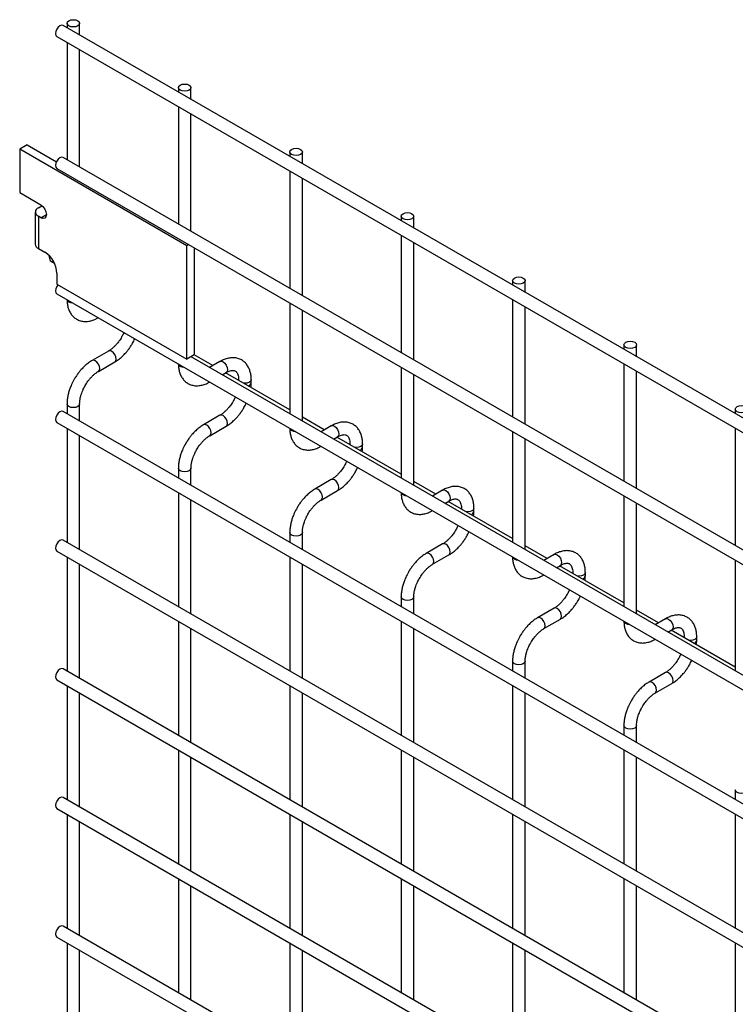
# Model space of a CAD drawing. Header units: inches. Extents: x 0.2 to 10.7, y 0.2 to 8.
# Tile 8 of 24: x 7.388 to 7.956, y 7.257 to 8.038. Entities that reach past the tile are written whole.
import ezdxf

# ---------------------------------------------------------------- set-up
doc = ezdxf.new("R2010")
doc.units = ezdxf.units.IN
doc.header["$MEASUREMENT"] = 0

msp = doc.modelspace()

# ---------------------------------------------------------------- linework, layer by layer
for p, q in [((10.51251, 6.24983), (7.4229, 8.03342)), ((7.42601, 8.03522), (7.42601, 8.03163)), ((7.43601, 8.02586), (7.43601, 8.03522)), ((7.4179, 8.02476), (10.50751, 6.24117)), ((7.42601, 8.02008), (7.42601, 7.92701)), ((7.43601, 7.92124), (7.43601, 8.01431)), ((7.51439, 7.98419), (7.51439, 7.98061)), ((7.52439, 7.97483), (7.52439, 7.98419)), ((7.51439, 7.96906), (7.51439, 7.87599)), ((7.52439, 7.87021), (7.52439, 7.96329)), ((7.39437, 7.93874), (7.38845, 7.93532)), ((7.39437, 7.93874), (7.41759, 7.92533)), ((7.52103, 7.85878), (7.38845, 7.93532)), ((7.38845, 7.93532), (7.38845, 7.90087)), ((7.60278, 7.93317), (7.60278, 7.92958)), ((7.61278, 7.92381), (7.61278, 7.93317)), ((10.51251, 6.14521), (7.4229, 7.9288)), ((7.4179, 7.92014), (10.50751, 6.13655)), ((7.60278, 7.91803), (7.60278, 7.82496)), ((7.61278, 7.81919), (7.61278, 7.91226)), ((7.38845, 7.90087), (7.4052, 7.8912)), ((7.4033, 7.88893), (7.40599, 7.89048)), ((7.40599, 7.89048), (7.40658, 7.89014)), ((7.40084, 7.88551), (7.40084, 7.85999)), ((7.4052, 7.88099), (7.40962, 7.88354)), ((7.4033, 7.88209), (7.4033, 7.85657)), ((7.4052, 7.88099), (7.4033, 7.88209)), ((7.69117, 7.88214), (7.69117, 7.87855)), ((7.70117, 7.87278), (7.70117, 7.88214)), ((7.69117, 7.86701), (7.69117, 7.77393)), ((7.52261, 7.85969), (7.52103, 7.85878)), ((7.70117, 7.76816), (7.70117, 7.86123)), ((7.4033, 7.85657), (7.40838, 7.85364)), ((7.52103, 7.7687), (7.52103, 7.85878)), ((7.52695, 7.85719), (7.52695, 7.77212)), ((7.41284, 7.84657), (7.41181, 7.85093)), ((7.41612, 7.84468), (7.41284, 7.84657)), ((7.41801, 7.83695), (7.41801, 7.82817)), ((7.41801, 7.82817), (7.52103, 7.7687)), ((7.77956, 7.83112), (7.77956, 7.82753)), ((7.78956, 7.82176), (7.78956, 7.83112)), ((7.4179, 7.82063), (10.50751, 6.03703)), ((7.60278, 7.81341), (7.60278, 7.72544)), ((7.77956, 7.81598), (7.77956, 7.72291)), ((7.61278, 7.71967), (7.61278, 7.80764)), ((7.78956, 7.71714), (7.78956, 7.81021)), ((7.45893, 7.77523), (7.44594, 7.76773)), ((7.86795, 7.78009), (7.86795, 7.7765)), ((7.87795, 7.77073), (7.87795, 7.78009)), ((7.45094, 7.75907), (7.46393, 7.76657)), ((7.52695, 7.77212), (7.52103, 7.7687)), ((10.40461, 6.10798), (7.52444, 7.77067)), ((7.54178, 7.76367), (7.52695, 7.77223)), ((7.54732, 7.76687), (7.53917, 7.76216)), ((7.54918, 7.75639), (7.55232, 7.75821)), ((7.60278, 7.72846), (7.55179, 7.7579)), ((7.69117, 7.76239), (7.69117, 7.67442)), ((7.86795, 7.76496), (7.86795, 7.67188)), ((7.87795, 7.66611), (7.87795, 7.75918)), ((7.56217, 7.75252), (7.56217, 7.7519)), ((7.56232, 7.75182), (7.56217, 7.75252)), ((7.57217, 7.74992), (7.57217, 7.75252)), ((7.70117, 7.66865), (7.70117, 7.75662)), ((10.51251, 5.94362), (7.4229, 7.72722)), ((7.42601, 7.7332), (7.42601, 7.72543)), ((7.43601, 7.71966), (7.43601, 7.7332)), ((7.95634, 7.72906), (7.95634, 7.72548)), ((7.4179, 7.71856), (10.50751, 5.93496)), ((7.54732, 7.7242), (7.53433, 7.7167)), ((7.63017, 7.71265), (7.61278, 7.72268)), ((7.42601, 7.71388), (7.42601, 7.62336)), ((7.53933, 7.70804), (7.55232, 7.71554)), ((7.63571, 7.71584), (7.62756, 7.71114)), ((7.77956, 7.71136), (7.77956, 7.62339)), ((7.95634, 7.71393), (7.95634, 7.62086)), ((7.43601, 7.61759), (7.43601, 7.70811)), ((7.63756, 7.70537), (7.64071, 7.70718)), ((7.69117, 7.67743), (7.64017, 7.70687)), ((7.78956, 7.61762), (7.78956, 7.70559)), ((7.65056, 7.70149), (7.65056, 7.70088)), ((7.65071, 7.70079), (7.65056, 7.70149)), ((7.66056, 7.69889), (7.66056, 7.70149)), ((7.51439, 7.68217), (7.51439, 7.6744)), ((7.52439, 7.66863), (7.52439, 7.68217)), ((7.63571, 7.67318), (7.62272, 7.66568)), ((7.71856, 7.66162), (7.70117, 7.67166)), ((7.62772, 7.65702), (7.64071, 7.66452)), ((7.7241, 7.66482), (7.71595, 7.66011)), ((7.51439, 7.66286), (7.51439, 7.57233)), ((7.52439, 7.56656), (7.52439, 7.65708)), ((7.72595, 7.65434), (7.7291, 7.65616)), ((7.77956, 7.62641), (7.72856, 7.65585)), ((7.86795, 7.66034), (7.86795, 7.57237)), ((7.73894, 7.65047), (7.73894, 7.64985)), ((7.73909, 7.64977), (7.73894, 7.65046)), ((7.74894, 7.64787), (7.74894, 7.65047)), ((7.87795, 7.5666), (7.87795, 7.65456)), ((10.51251, 5.84156), (7.4229, 7.62515)), ((7.60278, 7.63115), (7.60278, 7.62338)), ((7.61278, 7.6176), (7.61278, 7.63115)), ((7.7241, 7.62215), (7.7111, 7.61465)), ((7.80695, 7.61059), (7.78956, 7.62063)), ((7.4179, 7.61649), (10.50751, 5.8329)), ((7.42601, 7.61181), (7.42601, 7.52129)), ((7.60278, 7.61183), (7.60278, 7.52131)), ((7.7161, 7.60599), (7.7291, 7.61349)), ((7.81249, 7.61379), (7.80434, 7.60909)), ((7.95634, 7.60931), (7.95634, 7.52134)), ((7.43601, 7.51552), (7.43601, 7.60604)), ((7.61278, 7.51554), (7.61278, 7.60606)), ((7.81434, 7.60331), (7.81749, 7.60513)), ((7.86795, 7.57538), (7.81695, 7.60482)), ((7.82733, 7.59944), (7.82733, 7.59883)), ((7.82748, 7.59874), (7.82733, 7.59944)), ((7.83733, 7.59684), (7.83733, 7.59944)), ((7.69117, 7.58012), (7.69117, 7.57235)), ((7.70117, 7.56658), (7.70117, 7.58012)), ((7.81249, 7.57113), (7.79949, 7.56363)), ((7.80449, 7.55497), (7.81749, 7.56247)), ((7.89534, 7.55957), (7.87795, 7.56961)), ((7.90087, 7.56277), (7.89273, 7.55806)), ((7.51439, 7.56079), (7.51439, 7.47027)), ((7.52439, 7.46449), (7.52439, 7.55502)), ((7.69117, 7.5608), (7.69117, 7.47028)), ((7.70117, 7.46451), (7.70117, 7.55503)), ((7.90273, 7.55229), (7.90587, 7.5541)), ((7.95634, 7.52436), (7.90534, 7.5538)), ((7.91572, 7.54842), (7.91572, 7.5478)), ((7.91587, 7.54771), (7.91572, 7.54841)), ((7.92572, 7.54582), (7.92572, 7.54842)), ((10.51251, 5.73949), (7.4229, 7.52309)), ((7.77956, 7.5291), (7.77956, 7.52133)), ((7.78956, 7.51555), (7.78956, 7.5291)), ((7.90087, 7.5201), (7.88788, 7.5126)), ((7.4179, 7.51443), (10.50751, 5.73083)), ((7.42601, 7.50975), (7.42601, 7.41923)), ((7.60278, 7.50976), (7.60278, 7.41924)), ((7.77956, 7.50978), (7.77956, 7.41926)), ((7.89288, 7.50394), (7.90587, 7.51144)), ((7.43601, 7.41345), (7.43601, 7.50397)), ((7.61278, 7.41347), (7.61278, 7.50399)), ((7.78956, 7.41349), (7.78956, 7.50401)), ((7.86795, 7.47807), (7.86795, 7.4703)), ((7.87795, 7.46453), (7.87795, 7.47807)), ((7.51439, 7.45872), (7.51439, 7.3682)), ((7.52439, 7.36243), (7.52439, 7.45295)), ((7.69117, 7.45874), (7.69117, 7.36822)), ((7.70117, 7.36244), (7.70117, 7.45296)), ((7.86795, 7.45875), (7.86795, 7.36823)), ((7.87795, 7.36246), (7.87795, 7.45298)), ((7.95634, 7.42705), (7.95634, 7.41927)), ((10.51251, 5.63742), (7.4229, 7.42102)), ((7.4179, 7.41236), (10.50751, 5.62876)), ((7.42601, 7.40768), (7.42601, 7.31716)), ((7.60278, 7.40769), (7.60278, 7.31717)), ((7.77956, 7.40771), (7.77956, 7.31719)), ((7.95634, 7.40773), (7.95634, 7.31721)), ((7.43601, 7.31138), (7.43601, 7.40191)), ((7.61278, 7.3114), (7.61278, 7.40192)), ((7.78956, 7.31142), (7.78956, 7.40194)), ((7.51439, 7.35665), (7.51439, 7.26613)), ((7.69117, 7.35667), (7.69117, 7.26615)), ((7.86795, 7.35669), (7.86795, 7.26617)), ((7.52439, 7.26036), (7.52439, 7.35088)), ((7.70117, 7.26038), (7.70117, 7.3509)), ((7.87795, 7.26039), (7.87795, 7.35091)), ((10.51251, 5.53535), (7.4229, 7.31895)), ((7.4179, 7.31029), (10.50751, 5.52669)), ((7.42601, 7.30561), (7.42601, 7.21254)), ((7.60278, 7.30563), (7.60278, 7.21511)), ((7.77956, 7.30564), (7.77956, 7.21512)), ((7.95634, 7.30566), (7.95634, 7.21514)), ((7.43601, 7.20677), (7.43601, 7.29984)), ((7.61278, 7.20933), (7.61278, 7.29985)), ((7.78956, 7.20935), (7.78956, 7.29987))]:
    msp.add_line(p, q)
at = {"flags": 128}
for points in [[(7.4229, 8.03342), (7.42175, 8.03365), (7.4204, 8.03318), (7.41905, 8.03208), (7.4179, 8.03054), (7.41713, 8.02877), (7.41686, 8.02705), (7.41713, 8.02565), (7.4179, 8.02476), (7.4179, 8.02476)], [(7.43454, 8.03726), (7.43562, 8.03632), (7.43601, 8.03522), (7.43562, 8.03411), (7.43454, 8.03318), (7.43292, 8.03255), (7.43101, 8.03233), (7.42909, 8.03255), (7.42747, 8.03318), (7.42639, 8.03411), (7.42601, 8.03522), (7.42639, 8.03632), (7.42747, 8.03726), (7.42909, 8.03788), (7.43101, 8.0381), (7.43292, 8.03788), (7.43454, 8.03726)], [(7.52293, 7.98623), (7.52401, 7.9853), (7.52439, 7.98419), (7.52401, 7.98309), (7.52293, 7.98215), (7.52131, 7.98153), (7.51939, 7.98131), (7.51748, 7.98153), (7.51586, 7.98215), (7.51477, 7.98309), (7.51439, 7.98419), (7.51477, 7.9853), (7.51586, 7.98623), (7.51748, 7.98686), (7.51939, 7.98708), (7.52131, 7.98686), (7.52293, 7.98623)], [(7.61132, 7.93521), (7.6124, 7.93427), (7.61278, 7.93317), (7.6124, 7.93206), (7.61132, 7.93113), (7.6097, 7.9305), (7.60778, 7.93028), (7.60587, 7.9305), (7.60425, 7.93113), (7.60316, 7.93206), (7.60278, 7.93317), (7.60316, 7.93427), (7.60425, 7.93521), (7.60587, 7.93583), (7.60778, 7.93605), (7.6097, 7.93583), (7.61132, 7.93521)], [(7.4229, 7.9288), (7.42175, 7.92903), (7.4204, 7.92856), (7.41905, 7.92747), (7.4179, 7.92592), (7.41713, 7.92415), (7.41686, 7.92243), (7.41713, 7.92103), (7.4179, 7.92014), (7.4179, 7.92014)], [(7.4052, 7.8912), (7.40689, 7.88983), (7.40832, 7.8879), (7.40928, 7.88569), (7.40962, 7.88355), (7.40928, 7.88179), (7.40832, 7.88068), (7.40689, 7.88041), (7.4052, 7.88099)], [(7.69971, 7.88418), (7.70079, 7.88325), (7.70117, 7.88214), (7.70079, 7.88104), (7.69971, 7.8801), (7.69808, 7.87947), (7.69617, 7.87925), (7.69426, 7.87947), (7.69263, 7.8801), (7.69155, 7.88104), (7.69117, 7.88214), (7.69155, 7.88325), (7.69263, 7.88418), (7.69426, 7.88481), (7.69617, 7.88503), (7.69808, 7.88481), (7.69971, 7.88418)], [(7.41882, 7.82771), (7.4179, 7.8264), (7.41713, 7.82464), (7.41686, 7.82292), (7.41713, 7.82151), (7.4179, 7.82063), (7.4179, 7.82063)], [(7.78809, 7.83316), (7.78918, 7.83222), (7.78956, 7.83112), (7.78918, 7.83001), (7.78809, 7.82907), (7.78647, 7.82845), (7.78456, 7.82823), (7.78265, 7.82845), (7.78102, 7.82907), (7.77994, 7.83001), (7.77956, 7.83112), (7.77994, 7.83222), (7.78102, 7.83316), (7.78265, 7.83378), (7.78456, 7.834), (7.78647, 7.83378), (7.78809, 7.83316)], [(7.42747, 7.81409), (7.42639, 7.81503), (7.42602, 7.81594)], [(7.43068, 7.81325), (7.42909, 7.81346), (7.42747, 7.81409)], [(7.87648, 7.78213), (7.87757, 7.78119), (7.87795, 7.78009), (7.87757, 7.77899), (7.87648, 7.77805), (7.87486, 7.77742), (7.87295, 7.7772), (7.87103, 7.77742), (7.86941, 7.77805), (7.86833, 7.77899), (7.86795, 7.78009), (7.86833, 7.78119), (7.86941, 7.78213), (7.87103, 7.78276), (7.87295, 7.78298), (7.87486, 7.78276), (7.87648, 7.78213)], [(7.46395, 7.76658), (7.4647, 7.76745), (7.46497, 7.76886), (7.4647, 7.77057), (7.46393, 7.77234), (7.46279, 7.77389), (7.46143, 7.77498), (7.46008, 7.77545), (7.45894, 7.77523)], [(7.44844, 7.76748), (7.44709, 7.76795), (7.44594, 7.76773), (7.44592, 7.76772)], [(7.45093, 7.75906), (7.45094, 7.75907), (7.45171, 7.75995), (7.45198, 7.76136), (7.45171, 7.76307), (7.45094, 7.76484), (7.44979, 7.76639), (7.44844, 7.76748)], [(7.54732, 7.76687), (7.54847, 7.76709), (7.54982, 7.76662)], [(7.54982, 7.76662), (7.55117, 7.76553), (7.55232, 7.76398), (7.55309, 7.76221), (7.55336, 7.7605), (7.55309, 7.75909), (7.55232, 7.75821), (7.55232, 7.75821)], [(7.51586, 7.76306), (7.51477, 7.764), (7.5144, 7.76492)], [(7.51907, 7.76222), (7.51748, 7.76244), (7.51586, 7.76306)], [(7.57217, 7.75251), (7.57179, 7.75142), (7.5707, 7.75048), (7.56908, 7.74985), (7.56717, 7.74963), (7.56595, 7.74972)], [(7.4229, 7.72722), (7.42175, 7.72744), (7.4204, 7.72697), (7.41905, 7.72588), (7.4179, 7.72433), (7.41713, 7.72257), (7.41686, 7.72085), (7.41713, 7.71944), (7.4179, 7.71856), (7.4179, 7.71856)], [(7.43601, 7.73321), (7.43601, 7.7332), (7.43562, 7.7321), (7.43454, 7.73116), (7.43292, 7.73053), (7.43101, 7.73031), (7.42909, 7.73053), (7.42747, 7.73116), (7.42639, 7.7321), (7.42601, 7.7332), (7.42601, 7.73322)], [(7.96487, 7.73111), (7.96595, 7.73017), (7.96634, 7.72906), (7.96595, 7.72796), (7.96487, 7.72702), (7.96325, 7.7264), (7.96134, 7.72618), (7.95942, 7.7264), (7.9578, 7.72702), (7.95672, 7.72796), (7.95634, 7.72906), (7.95672, 7.73017), (7.9578, 7.73111), (7.95942, 7.73173), (7.96134, 7.73195), (7.96325, 7.73173), (7.96487, 7.73111)], [(7.55234, 7.71555), (7.55309, 7.71642), (7.55336, 7.71783), (7.55309, 7.71955), (7.55232, 7.72132), (7.55117, 7.72286), (7.54982, 7.72396), (7.54847, 7.72443), (7.54733, 7.72421)], [(7.53683, 7.71645), (7.53547, 7.71692), (7.53433, 7.7167), (7.53431, 7.71669)], [(7.53932, 7.70804), (7.53933, 7.70804), (7.54009, 7.70892), (7.54036, 7.71033), (7.54009, 7.71205), (7.53933, 7.71382), (7.53818, 7.71536), (7.53683, 7.71645)], [(7.60425, 7.71204), (7.60316, 7.71297), (7.60279, 7.71389)], [(7.60746, 7.7112), (7.60587, 7.71141), (7.60425, 7.71204)], [(7.63571, 7.71584), (7.63686, 7.71606), (7.63821, 7.71559)], [(7.63821, 7.71559), (7.63956, 7.7145), (7.64071, 7.71295), (7.64148, 7.71119), (7.64174, 7.70947), (7.64148, 7.70806), (7.64071, 7.70718), (7.64071, 7.70718)], [(7.66056, 7.70148), (7.66018, 7.70039), (7.65909, 7.69945), (7.65747, 7.69883), (7.65556, 7.69861), (7.65434, 7.69869)], [(7.52439, 7.68218), (7.52439, 7.68217), (7.52401, 7.68107), (7.52293, 7.68013), (7.52131, 7.67951), (7.51939, 7.67929), (7.51748, 7.67951), (7.51586, 7.68013), (7.51477, 7.68107), (7.51439, 7.68217), (7.51439, 7.68219)], [(7.64072, 7.66453), (7.64148, 7.6654), (7.64174, 7.66681), (7.64148, 7.66852), (7.64071, 7.67029), (7.63956, 7.67184), (7.63821, 7.67293), (7.63686, 7.6734), (7.63572, 7.67318)], [(7.62522, 7.66543), (7.62386, 7.6659), (7.62272, 7.66568), (7.6227, 7.66567)], [(7.62771, 7.65701), (7.62772, 7.65702), (7.62848, 7.6579), (7.62875, 7.65931), (7.62848, 7.66102), (7.62772, 7.66279), (7.62657, 7.66434), (7.62522, 7.66543)], [(7.7241, 7.66482), (7.72524, 7.66504), (7.7266, 7.66457)], [(7.7266, 7.66457), (7.72795, 7.66348), (7.7291, 7.66193), (7.72986, 7.66016), (7.73013, 7.65844), (7.72986, 7.65704), (7.7291, 7.65616), (7.7291, 7.65616)], [(7.69263, 7.66101), (7.69155, 7.66195), (7.69118, 7.66287)], [(7.69585, 7.66017), (7.69426, 7.66039), (7.69263, 7.66101)], [(7.74894, 7.65046), (7.74856, 7.64936), (7.74748, 7.64843), (7.74586, 7.6478), (7.74394, 7.64758), (7.74273, 7.64767)], [(7.4229, 7.62515), (7.42175, 7.62538), (7.4204, 7.62491), (7.41905, 7.62381), (7.4179, 7.62227), (7.41713, 7.6205), (7.41686, 7.61878), (7.41713, 7.61738), (7.4179, 7.61649), (7.4179, 7.61649)], [(7.61278, 7.63116), (7.61278, 7.63115), (7.6124, 7.63004), (7.61132, 7.62911), (7.6097, 7.62848), (7.60778, 7.62826), (7.60587, 7.62848), (7.60425, 7.62911), (7.60316, 7.63004), (7.60278, 7.63115), (7.60278, 7.63116)], [(7.72911, 7.6135), (7.72986, 7.61437), (7.73013, 7.61578), (7.72986, 7.6175), (7.7291, 7.61927), (7.72795, 7.62081), (7.7266, 7.6219), (7.72524, 7.62237), (7.72411, 7.62216)], [(7.7136, 7.6144), (7.71225, 7.61487), (7.7111, 7.61465), (7.71109, 7.61464)], [(7.7161, 7.60599), (7.7161, 7.60599), (7.71687, 7.60687), (7.71714, 7.60828), (7.71687, 7.61), (7.7161, 7.61176), (7.71496, 7.61331), (7.7136, 7.6144)], [(7.78102, 7.60999), (7.77994, 7.61092), (7.77957, 7.61184)], [(7.78423, 7.60915), (7.78265, 7.60936), (7.78102, 7.60999)], [(7.81249, 7.61379), (7.81363, 7.61401), (7.81499, 7.61354)], [(7.81499, 7.61354), (7.81634, 7.61245), (7.81749, 7.6109), (7.81825, 7.60914), (7.81852, 7.60742), (7.81825, 7.60601), (7.81749, 7.60513), (7.81749, 7.60513)], [(7.83733, 7.59943), (7.83695, 7.59834), (7.83587, 7.5974), (7.83425, 7.59678), (7.83233, 7.59656), (7.83111, 7.59664)], [(7.70117, 7.58013), (7.70117, 7.58012), (7.70079, 7.57902), (7.69971, 7.57808), (7.69808, 7.57746), (7.69617, 7.57724), (7.69426, 7.57746), (7.69263, 7.57808), (7.69155, 7.57902), (7.69117, 7.58012), (7.69117, 7.58014)], [(7.8175, 7.56247), (7.81825, 7.56335), (7.81852, 7.56475), (7.81825, 7.56647), (7.81749, 7.56824), (7.81634, 7.56979), (7.81499, 7.57088), (7.81363, 7.57135), (7.81249, 7.57113)], [(7.80199, 7.56338), (7.80064, 7.56385), (7.79949, 7.56363), (7.79948, 7.56362)], [(7.80448, 7.55496), (7.80449, 7.55497), (7.80526, 7.55585), (7.80553, 7.55725), (7.80526, 7.55897), (7.80449, 7.56074), (7.80335, 7.56229), (7.80199, 7.56338)], [(7.90087, 7.56277), (7.90202, 7.56299), (7.90337, 7.56252)], [(7.90337, 7.56252), (7.90473, 7.56143), (7.90587, 7.55988), (7.90664, 7.55811), (7.90691, 7.55639), (7.90664, 7.55499), (7.90587, 7.5541), (7.90587, 7.5541)], [(7.86941, 7.55896), (7.86833, 7.5599), (7.86796, 7.56082)], [(7.87262, 7.55812), (7.87103, 7.55834), (7.86941, 7.55896)], [(7.92572, 7.54841), (7.92534, 7.54731), (7.92426, 7.54638), (7.92263, 7.54575), (7.92072, 7.54553), (7.9195, 7.54562)], [(7.4229, 7.52309), (7.42175, 7.52331), (7.4204, 7.52284), (7.41905, 7.52175), (7.4179, 7.5202), (7.41713, 7.51843), (7.41686, 7.51671), (7.41713, 7.51531), (7.4179, 7.51443), (7.4179, 7.51443)], [(7.78956, 7.52911), (7.78956, 7.5291), (7.78918, 7.52799), (7.78809, 7.52706), (7.78647, 7.52643), (7.78456, 7.52621), (7.78265, 7.52643), (7.78102, 7.52706), (7.77994, 7.52799), (7.77956, 7.5291), (7.77956, 7.52911)], [(7.90589, 7.51145), (7.90664, 7.51232), (7.90691, 7.51373), (7.90664, 7.51545), (7.90587, 7.51721), (7.90473, 7.51876), (7.90337, 7.51985), (7.90202, 7.52032), (7.90088, 7.52011)], [(7.89038, 7.51235), (7.88903, 7.51282), (7.88788, 7.5126), (7.88787, 7.51259)], [(7.89287, 7.50393), (7.89288, 7.50394), (7.89365, 7.50482), (7.89392, 7.50623), (7.89365, 7.50795), (7.89288, 7.50971), (7.89173, 7.51126), (7.89038, 7.51235)], [(7.87795, 7.47808), (7.87795, 7.47807), (7.87757, 7.47697), (7.87648, 7.47603), (7.87486, 7.47541), (7.87295, 7.47519), (7.87103, 7.47541), (7.86941, 7.47603), (7.86833, 7.47697), (7.86795, 7.47807), (7.86795, 7.47809)], [(7.96634, 7.42706), (7.96634, 7.42705), (7.96595, 7.42594), (7.96487, 7.42501), (7.96325, 7.42438), (7.96134, 7.42416), (7.95942, 7.42438), (7.9578, 7.42501), (7.95672, 7.42594), (7.95634, 7.42705), (7.95634, 7.42706)], [(7.4229, 7.42102), (7.42175, 7.42124), (7.4204, 7.42077), (7.41905, 7.41968), (7.4179, 7.41813), (7.41713, 7.41637), (7.41686, 7.41465), (7.41713, 7.41324), (7.4179, 7.41236), (7.4179, 7.41236)], [(7.4229, 7.31895), (7.42175, 7.31917), (7.4204, 7.3187), (7.41905, 7.31761), (7.4179, 7.31606), (7.41713, 7.3143), (7.41686, 7.31258), (7.41713, 7.31117), (7.4179, 7.31029), (7.4179, 7.31029)]]:
    msp.add_lwpolyline(points, dxfattribs=at)
for centre, radius, start, end in [((7.40459, 7.88551), 0.00366, 110.78342, 249.21658), ((7.40503, 7.86041), 0.00421, 185.6948, 245.62534), ((7.39709, 7.836), 0.02094, 2.60548, 57.39452), ((7.5691, 7.75052), 0.00313, 283.61486, 348.73138), ((7.65749, 7.69949), 0.00313, 283.61486, 348.73138), ((7.74588, 7.64846), 0.00313, 283.61486, 348.73138), ((7.83427, 7.59744), 0.00313, 283.61486, 348.73138), ((7.92265, 7.54641), 0.00313, 283.61486, 348.73138)]:
    msp.add_arc(centre, radius, start, end)
for points, knots in [([(7.42605, 7.81615), (7.42605, 7.81542), (7.42605, 7.81358), (7.42649, 7.81081), (7.42737, 7.80786), (7.42873, 7.80515), (7.43057, 7.80276), (7.43292, 7.80079), (7.43581, 7.79935), (7.43903, 7.79864), (7.4424, 7.79867), (7.44571, 7.79937), (7.44859, 7.80041), (7.4503, 7.80142), (7.45093, 7.80179)], [0, 0, 0, 0, 0.054697, 0.137511, 0.221311, 0.305727, 0.390838, 0.477724, 0.568752, 0.667443, 0.758472, 0.851633, 0.945048, 1, 1, 1, 1]), ([(7.47115, 7.78989), (7.47104, 7.78964), (7.47054, 7.78844), (7.46989, 7.78727), (7.46937, 7.78635)], [0, 0, 0, 0, 0.2080389, 1, 1, 1, 1]), ([(7.46937, 7.78635), (7.46868, 7.78523), (7.46771, 7.78365), (7.46608, 7.78153), (7.46464, 7.77986), (7.46287, 7.7781), (7.46103, 7.77659), (7.45969, 7.77563), (7.45901, 7.77529), (7.45894, 7.77525)], [0, 0, 0, 0, 0.233946, 0.329093, 0.484887, 0.643376, 0.809607, 0.978684, 1, 1, 1, 1]), ([(7.46392, 7.76663), (7.46439, 7.76688), (7.46587, 7.76769), (7.4682, 7.76949), (7.47082, 7.77184), (7.47297, 7.77417), (7.47486, 7.7765), (7.4765, 7.77883), (7.47826, 7.78163), (7.47926, 7.78369), (7.47983, 7.78487)], [0, 0, 0, 0, 0.071982, 0.230009, 0.376763, 0.510502, 0.614264, 0.732866, 0.84542, 1, 1, 1, 1]), ([(7.44595, 7.76767), (7.44552, 7.76744), (7.44407, 7.76666), (7.44176, 7.76489), (7.43912, 7.76253), (7.43694, 7.76018), (7.43505, 7.75785), (7.43336, 7.7555), (7.43231, 7.75376), (7.43178, 7.75288)], [0, 0, 0, 0, 0.077866, 0.264825, 0.439015, 0.599, 0.720998, 0.859308, 1, 1, 1, 1]), ([(7.57213, 7.7525), (7.57213, 7.75325), (7.57212, 7.75509), (7.57167, 7.75787), (7.57078, 7.76081), (7.56942, 7.76351), (7.56757, 7.76588), (7.56521, 7.76784), (7.56231, 7.76927), (7.55909, 7.76995), (7.55573, 7.76991), (7.55241, 7.76919), (7.54959, 7.76814), (7.54792, 7.76716), (7.54733, 7.7668)], [0, 0, 0, 0, 0.055891, 0.138867, 0.222826, 0.307399, 0.392678, 0.479776, 0.571102, 0.670205, 0.761479, 0.854858, 0.948417, 1, 1, 1, 1]), ([(7.44044, 7.74788), (7.44113, 7.74901), (7.44211, 7.75059), (7.44374, 7.75272), (7.44518, 7.75439), (7.44696, 7.75616), (7.44881, 7.75768), (7.45017, 7.75865), (7.45085, 7.759), (7.45093, 7.75905)], [0, 0, 0, 0, 0.233338, 0.328238, 0.483641, 0.641755, 0.807615, 0.976339, 1, 1, 1, 1]), ([(7.51443, 7.76512), (7.51443, 7.76439), (7.51443, 7.76256), (7.51488, 7.75978), (7.51576, 7.75683), (7.51712, 7.75412), (7.51896, 7.75174), (7.52131, 7.74977), (7.5242, 7.74833), (7.52742, 7.74762), (7.53078, 7.74764), (7.5341, 7.74834), (7.53697, 7.74939), (7.53869, 7.75039), (7.53932, 7.75077)], [0, 0, 0, 0, 0.054697, 0.137511, 0.221311, 0.305727, 0.390838, 0.477724, 0.568752, 0.667443, 0.758472, 0.851633, 0.945048, 1, 1, 1, 1]), ([(7.55232, 7.75819), (7.55285, 7.75848), (7.554, 7.75911), (7.5556, 7.75966), (7.55708, 7.75993), (7.55832, 7.75989), (7.55936, 7.7596), (7.56017, 7.75908), (7.56096, 7.75811), (7.56161, 7.75674), (7.56202, 7.75489), (7.56222, 7.75344), (7.56216, 7.75256), (7.56216, 7.75252)], [0, 0, 0, 0, 0.076686, 0.165037, 0.254932, 0.348995, 0.454249, 0.590794, 0.696654, 0.797635, 0.896956, 0.995312, 1, 1, 1, 1]), ([(7.43178, 7.75288), (7.43101, 7.75146), (7.42993, 7.74947), (7.42865, 7.74642), (7.42771, 7.7438), (7.42685, 7.74069), (7.42627, 7.73749), (7.42599, 7.73496), (7.42603, 7.73357), (7.42605, 7.73322)], [0, 0, 0, 0, 0.221268, 0.311483, 0.460164, 0.612945, 0.775445, 0.943585, 1, 1, 1, 1]), ([(7.57192, 7.74627), (7.57203, 7.74716), (7.57218, 7.7484), (7.57214, 7.74957), (7.57213, 7.7499)], [0, 0, 0, 0, 0.714053, 1, 1, 1, 1]), ([(7.43602, 7.73321), (7.43604, 7.73395), (7.43608, 7.73548), (7.43652, 7.73808), (7.43719, 7.74058), (7.43801, 7.7429), (7.43902, 7.74528), (7.43992, 7.74692), (7.44044, 7.74788)], [0, 0, 0, 0, 0.171377, 0.354378, 0.535542, 0.668658, 0.807018, 1, 1, 1, 1]), ([(7.55776, 7.73532), (7.55707, 7.7342), (7.55609, 7.73262), (7.55447, 7.7305), (7.55303, 7.72883), (7.55126, 7.72708), (7.54942, 7.72557), (7.54807, 7.7246), (7.5474, 7.72426), (7.54733, 7.72422)], [0, 0, 0, 0, 0.233946, 0.329093, 0.484887, 0.643376, 0.809607, 0.978684, 1, 1, 1, 1]), ([(7.55954, 7.73886), (7.55943, 7.73861), (7.55893, 7.73741), (7.55827, 7.73624), (7.55776, 7.73532)], [0, 0, 0, 0, 0.208039, 1, 1, 1, 1]), ([(7.55231, 7.7156), (7.55278, 7.71586), (7.55426, 7.71666), (7.55659, 7.71846), (7.5592, 7.72081), (7.56136, 7.72315), (7.56324, 7.72548), (7.56489, 7.7278), (7.56665, 7.73061), (7.56765, 7.73266), (7.56822, 7.73385)], [0, 0, 0, 0, 0.071982, 0.230009, 0.376763, 0.510502, 0.614264, 0.732866, 0.84542, 1, 1, 1, 1]), ([(7.66052, 7.70148), (7.66051, 7.70222), (7.66051, 7.70406), (7.66006, 7.70684), (7.65917, 7.70979), (7.65781, 7.71248), (7.65596, 7.71486), (7.6536, 7.71682), (7.6507, 7.71824), (7.64748, 7.71893), (7.64411, 7.71888), (7.6408, 7.71816), (7.63798, 7.71712), (7.63631, 7.71613), (7.63572, 7.71578)], [0, 0, 0, 0, 0.055891, 0.138867, 0.222826, 0.307399, 0.392678, 0.479776, 0.571102, 0.670205, 0.761479, 0.854858, 0.948417, 1, 1, 1, 1]), ([(7.53434, 7.71664), (7.53391, 7.71641), (7.53246, 7.71563), (7.53015, 7.71386), (7.52751, 7.7115), (7.52533, 7.70916), (7.52344, 7.70683), (7.52174, 7.70447), (7.5207, 7.70273), (7.52017, 7.70186)], [0, 0, 0, 0, 0.077866, 0.264825, 0.439015, 0.599, 0.720998, 0.859308, 1, 1, 1, 1]), ([(7.60282, 7.7141), (7.60282, 7.71337), (7.60282, 7.71153), (7.60327, 7.70876), (7.60415, 7.7058), (7.6055, 7.7031), (7.60735, 7.70071), (7.6097, 7.69874), (7.61259, 7.6973), (7.61581, 7.69659), (7.61917, 7.69662), (7.62249, 7.69731), (7.62536, 7.69836), (7.62707, 7.69937), (7.62771, 7.69974)], [0, 0, 0, 0, 0.054697, 0.137511, 0.221311, 0.305727, 0.390838, 0.477724, 0.568752, 0.667443, 0.758472, 0.851633, 0.945048, 1, 1, 1, 1]), ([(7.52883, 7.69686), (7.52952, 7.69798), (7.5305, 7.69956), (7.53213, 7.70169), (7.53357, 7.70337), (7.53535, 7.70513), (7.53719, 7.70665), (7.53855, 7.70763), (7.53924, 7.70798), (7.53932, 7.70802)], [0, 0, 0, 0, 0.233338, 0.328238, 0.483641, 0.641755, 0.807615, 0.976339, 1, 1, 1, 1]), ([(7.64071, 7.70716), (7.64124, 7.70746), (7.64239, 7.70809), (7.64399, 7.70863), (7.64547, 7.7089), (7.64671, 7.70887), (7.64775, 7.70858), (7.64855, 7.70805), (7.64934, 7.70708), (7.64999, 7.70572), (7.65041, 7.70387), (7.6506, 7.70241), (7.65055, 7.70153), (7.65055, 7.70149)], [0, 0, 0, 0, 0.076686, 0.165037, 0.254932, 0.348995, 0.454249, 0.590794, 0.696654, 0.797635, 0.896956, 0.995312, 1, 1, 1, 1]), ([(7.52017, 7.70186), (7.5194, 7.70044), (7.51832, 7.69844), (7.51704, 7.69539), (7.5161, 7.69278), (7.51524, 7.68967), (7.51466, 7.68647), (7.51438, 7.68394), (7.51442, 7.68254), (7.51443, 7.68219)], [0, 0, 0, 0, 0.221268, 0.311483, 0.460164, 0.612945, 0.775445, 0.943585, 1, 1, 1, 1]), ([(7.52441, 7.68218), (7.52443, 7.68292), (7.52447, 7.68445), (7.52491, 7.68705), (7.52558, 7.68956), (7.5264, 7.69187), (7.52741, 7.69425), (7.52831, 7.6959), (7.52883, 7.69686)], [0, 0, 0, 0, 0.171377, 0.354378, 0.535542, 0.668658, 0.807018, 1, 1, 1, 1]), ([(7.66031, 7.69525), (7.66042, 7.69613), (7.66057, 7.69737), (7.66053, 7.69854), (7.66052, 7.69887)], [0, 0, 0, 0, 0.714053, 1, 1, 1, 1]), ([(7.64793, 7.68784), (7.64782, 7.68759), (7.64731, 7.68638), (7.64666, 7.68522), (7.64615, 7.6843)], [0, 0, 0, 0, 0.2080389, 1, 1, 1, 1]), ([(7.64615, 7.6843), (7.64545, 7.68317), (7.64448, 7.6816), (7.64286, 7.67948), (7.64142, 7.67781), (7.63965, 7.67605), (7.63781, 7.67454), (7.63646, 7.67358), (7.63579, 7.67323), (7.63572, 7.6732)], [0, 0, 0, 0, 0.233946, 0.329093, 0.484887, 0.643376, 0.809607, 0.978684, 1, 1, 1, 1]), ([(7.6407, 7.66458), (7.64116, 7.66483), (7.64265, 7.66564), (7.64498, 7.66744), (7.64759, 7.66979), (7.64975, 7.67212), (7.65163, 7.67445), (7.65328, 7.67678), (7.65504, 7.67958), (7.65603, 7.68164), (7.65661, 7.68282)], [0, 0, 0, 0, 0.071982, 0.230009, 0.376763, 0.510502, 0.614264, 0.732866, 0.84542, 1, 1, 1, 1]), ([(7.62272, 7.66562), (7.6223, 7.66539), (7.62085, 7.6646), (7.61854, 7.66283), (7.6159, 7.66048), (7.61371, 7.65813), (7.61183, 7.6558), (7.61013, 7.65345), (7.60908, 7.65171), (7.60856, 7.65083)], [0, 0, 0, 0, 0.077866, 0.264825, 0.439015, 0.599, 0.720998, 0.859308, 1, 1, 1, 1]), ([(7.7489, 7.65045), (7.7489, 7.65119), (7.7489, 7.65304), (7.74845, 7.65582), (7.74756, 7.65876), (7.7462, 7.66146), (7.74435, 7.66383), (7.74199, 7.66579), (7.73909, 7.66722), (7.73586, 7.6679), (7.7325, 7.66785), (7.72919, 7.66714), (7.72636, 7.66609), (7.7247, 7.6651), (7.72411, 7.66475)], [0, 0, 0, 0, 0.055891, 0.138867, 0.222826, 0.307399, 0.392678, 0.479776, 0.571102, 0.670205, 0.761479, 0.854858, 0.948417, 1, 1, 1, 1]), ([(7.61722, 7.64583), (7.61791, 7.64696), (7.61889, 7.64854), (7.62052, 7.65066), (7.62196, 7.65234), (7.62373, 7.65411), (7.62558, 7.65563), (7.62694, 7.6566), (7.62763, 7.65695), (7.62771, 7.657)], [0, 0, 0, 0, 0.233338, 0.328238, 0.483641, 0.641755, 0.807615, 0.976339, 1, 1, 1, 1]), ([(7.69121, 7.66307), (7.69121, 7.66234), (7.69121, 7.66051), (7.69166, 7.65773), (7.69254, 7.65478), (7.69389, 7.65207), (7.69573, 7.64969), (7.69809, 7.64771), (7.70098, 7.64627), (7.7042, 7.64557), (7.70756, 7.64559), (7.71088, 7.64629), (7.71375, 7.64734), (7.71546, 7.64834), (7.7161, 7.64872)], [0, 0, 0, 0, 0.054697, 0.137511, 0.221311, 0.305727, 0.390838, 0.477724, 0.568752, 0.667443, 0.758472, 0.851633, 0.945048, 1, 1, 1, 1]), ([(7.72909, 7.65614), (7.72963, 7.65643), (7.73078, 7.65706), (7.73238, 7.65761), (7.73386, 7.65788), (7.7351, 7.65784), (7.73614, 7.65755), (7.73694, 7.65702), (7.73773, 7.65605), (7.73838, 7.65469), (7.7388, 7.65284), (7.73899, 7.65139), (7.73894, 7.6505), (7.73894, 7.65046)], [0, 0, 0, 0, 0.076686, 0.165037, 0.254932, 0.348995, 0.454249, 0.590794, 0.696654, 0.797635, 0.896956, 0.995312, 1, 1, 1, 1]), ([(7.60856, 7.65083), (7.60779, 7.64941), (7.60671, 7.64742), (7.60543, 7.64437), (7.60449, 7.64175), (7.60363, 7.63864), (7.60305, 7.63544), (7.60277, 7.63291), (7.60281, 7.63152), (7.60282, 7.63117)], [0, 0, 0, 0, 0.221268, 0.311483, 0.460164, 0.612945, 0.775445, 0.943585, 1, 1, 1, 1]), ([(7.61279, 7.63116), (7.61281, 7.6319), (7.61285, 7.63343), (7.6133, 7.63603), (7.61397, 7.63853), (7.61479, 7.64085), (7.6158, 7.64323), (7.61669, 7.64487), (7.61722, 7.64583)], [0, 0, 0, 0, 0.171377, 0.354378, 0.535542, 0.668658, 0.807018, 1, 1, 1, 1]), ([(7.74869, 7.64422), (7.74881, 7.64511), (7.74896, 7.64634), (7.74892, 7.64751), (7.7489, 7.64785)], [0, 0, 0, 0, 0.714053, 1, 1, 1, 1]), ([(7.73453, 7.63327), (7.73384, 7.63215), (7.73287, 7.63057), (7.73124, 7.62845), (7.7298, 7.62678), (7.72804, 7.62503), (7.7262, 7.62351), (7.72485, 7.62255), (7.72418, 7.62221), (7.7241, 7.62217)], [0, 0, 0, 0, 0.233946, 0.329093, 0.484887, 0.643376, 0.809607, 0.978684, 1, 1, 1, 1]), ([(7.73631, 7.63681), (7.73621, 7.63656), (7.7357, 7.63536), (7.73505, 7.63419), (7.73453, 7.63327)], [0, 0, 0, 0, 0.208039, 1, 1, 1, 1]), ([(7.72909, 7.61355), (7.72955, 7.61381), (7.73104, 7.61461), (7.73337, 7.61641), (7.73598, 7.61876), (7.73814, 7.6211), (7.74002, 7.62343), (7.74167, 7.62575), (7.74343, 7.62856), (7.74442, 7.63061), (7.745, 7.6318)], [0, 0, 0, 0, 0.071982, 0.230009, 0.376763, 0.510502, 0.614264, 0.732866, 0.84542, 1, 1, 1, 1]), ([(7.83729, 7.59943), (7.83729, 7.60017), (7.83729, 7.60201), (7.83683, 7.60479), (7.83595, 7.60774), (7.83459, 7.61043), (7.83274, 7.61281), (7.83038, 7.61477), (7.82748, 7.61619), (7.82425, 7.61688), (7.82089, 7.61683), (7.81758, 7.61611), (7.81475, 7.61507), (7.81309, 7.61408), (7.81249, 7.61373)], [0, 0, 0, 0, 0.055891, 0.138867, 0.222826, 0.307399, 0.392678, 0.479776, 0.571102, 0.670205, 0.761479, 0.854858, 0.948417, 1, 1, 1, 1]), ([(7.71111, 7.61459), (7.71069, 7.61436), (7.70924, 7.61358), (7.70692, 7.61181), (7.70428, 7.60945), (7.7021, 7.60711), (7.70021, 7.60477), (7.69852, 7.60242), (7.69747, 7.60068), (7.69695, 7.59981)], [0, 0, 0, 0, 0.077866, 0.264825, 0.439015, 0.599, 0.720998, 0.859308, 1, 1, 1, 1]), ([(7.7796, 7.61204), (7.7796, 7.61131), (7.7796, 7.60948), (7.78005, 7.60671), (7.78093, 7.60375), (7.78228, 7.60105), (7.78412, 7.59866), (7.78648, 7.59669), (7.78937, 7.59525), (7.79259, 7.59454), (7.79595, 7.59457), (7.79927, 7.59526), (7.80214, 7.59631), (7.80385, 7.59732), (7.80448, 7.59769)], [0, 0, 0, 0, 0.054697, 0.137511, 0.221311, 0.305727, 0.390838, 0.477724, 0.568752, 0.667443, 0.758472, 0.851633, 0.945048, 1, 1, 1, 1]), ([(7.70561, 7.59481), (7.7063, 7.59593), (7.70727, 7.59751), (7.70891, 7.59964), (7.71035, 7.60132), (7.71212, 7.60308), (7.71397, 7.6046), (7.71533, 7.60558), (7.71601, 7.60593), (7.7161, 7.60597)], [0, 0, 0, 0, 0.233338, 0.328238, 0.483641, 0.641755, 0.807615, 0.976339, 1, 1, 1, 1]), ([(7.81748, 7.60511), (7.81802, 7.60541), (7.81916, 7.60604), (7.82077, 7.60658), (7.82225, 7.60685), (7.82349, 7.60682), (7.82452, 7.60652), (7.82533, 7.606), (7.82612, 7.60503), (7.82677, 7.60367), (7.82719, 7.60182), (7.82738, 7.60036), (7.82733, 7.59948), (7.82733, 7.59944)], [0, 0, 0, 0, 0.076686, 0.165037, 0.254932, 0.348995, 0.454249, 0.590794, 0.696654, 0.797635, 0.896956, 0.995312, 1, 1, 1, 1]), ([(7.69695, 7.59981), (7.69618, 7.59839), (7.6951, 7.59639), (7.69382, 7.59334), (7.69288, 7.59073), (7.69202, 7.58761), (7.69144, 7.58441), (7.69115, 7.58188), (7.6912, 7.58049), (7.69121, 7.58014)], [0, 0, 0, 0, 0.221268, 0.311483, 0.460164, 0.612945, 0.775445, 0.943585, 1, 1, 1, 1]), ([(7.70118, 7.58013), (7.7012, 7.58087), (7.70124, 7.5824), (7.70169, 7.585), (7.70236, 7.5875), (7.70318, 7.58982), (7.70419, 7.5922), (7.70508, 7.59385), (7.70561, 7.59481)], [0, 0, 0, 0, 0.171377, 0.354378, 0.535542, 0.668658, 0.807018, 1, 1, 1, 1]), ([(7.83708, 7.5932), (7.83719, 7.59408), (7.83735, 7.59532), (7.8373, 7.59649), (7.83729, 7.59682)], [0, 0, 0, 0, 0.714053, 1, 1, 1, 1]), ([(7.8247, 7.58579), (7.8246, 7.58554), (7.82409, 7.58433), (7.82344, 7.58317), (7.82292, 7.58225)], [0, 0, 0, 0, 0.208039, 1, 1, 1, 1]), ([(7.82292, 7.58225), (7.82223, 7.58112), (7.82126, 7.57955), (7.81963, 7.57743), (7.81819, 7.57576), (7.81643, 7.574), (7.81459, 7.57249), (7.81324, 7.57153), (7.81257, 7.57118), (7.81249, 7.57115)], [0, 0, 0, 0, 0.233946, 0.329093, 0.484887, 0.643376, 0.809607, 0.978684, 1, 1, 1, 1]), ([(7.81748, 7.56253), (7.81794, 7.56278), (7.81942, 7.56359), (7.82176, 7.56538), (7.82437, 7.56773), (7.82653, 7.57007), (7.82841, 7.5724), (7.83006, 7.57473), (7.83181, 7.57753), (7.83281, 7.57958), (7.83339, 7.58077)], [0, 0, 0, 0, 0.071982, 0.230009, 0.376763, 0.510502, 0.614264, 0.732866, 0.84542, 1, 1, 1, 1]), ([(7.7995, 7.56356), (7.79908, 7.56333), (7.79762, 7.56255), (7.79531, 7.56078), (7.79267, 7.55843), (7.79049, 7.55608), (7.7886, 7.55375), (7.78691, 7.55139), (7.78586, 7.54966), (7.78533, 7.54878)], [0, 0, 0, 0, 0.077866, 0.264825, 0.439015, 0.599, 0.720998, 0.859308, 1, 1, 1, 1]), ([(7.92568, 7.5484), (7.92568, 7.54914), (7.92568, 7.55099), (7.92522, 7.55377), (7.92434, 7.55671), (7.92298, 7.55941), (7.92113, 7.56178), (7.91876, 7.56374), (7.91587, 7.56516), (7.91264, 7.56585), (7.90928, 7.5658), (7.90597, 7.56509), (7.90314, 7.56404), (7.90148, 7.56305), (7.90088, 7.5627)], [0, 0, 0, 0, 0.055891, 0.138867, 0.222826, 0.307399, 0.392678, 0.479776, 0.571102, 0.670205, 0.761479, 0.854858, 0.948417, 1, 1, 1, 1]), ([(7.79399, 7.54378), (7.79469, 7.54491), (7.79566, 7.54649), (7.79729, 7.54861), (7.79874, 7.55029), (7.80051, 7.55206), (7.80236, 7.55358), (7.80372, 7.55455), (7.8044, 7.5549), (7.80449, 7.55494)], [0, 0, 0, 0, 0.233338, 0.328238, 0.483641, 0.641755, 0.807615, 0.976339, 1, 1, 1, 1]), ([(7.86799, 7.56102), (7.86799, 7.56029), (7.86799, 7.55846), (7.86844, 7.55568), (7.86931, 7.55273), (7.87067, 7.55002), (7.87251, 7.54763), (7.87487, 7.54566), (7.87776, 7.54422), (7.88097, 7.54352), (7.88434, 7.54354), (7.88766, 7.54424), (7.89053, 7.54529), (7.89224, 7.54629), (7.89287, 7.54667)], [0, 0, 0, 0, 0.054697, 0.137511, 0.221311, 0.305727, 0.390838, 0.477724, 0.568752, 0.667443, 0.758472, 0.851633, 0.945048, 1, 1, 1, 1]), ([(7.90587, 7.55409), (7.9064, 7.55438), (7.90755, 7.55501), (7.90916, 7.55555), (7.91064, 7.55582), (7.91188, 7.55579), (7.91291, 7.5555), (7.91372, 7.55497), (7.91451, 7.554), (7.91516, 7.55264), (7.91558, 7.55079), (7.91577, 7.54933), (7.91572, 7.54845), (7.91571, 7.54841)], [0, 0, 0, 0, 0.076686, 0.165037, 0.254932, 0.348995, 0.454249, 0.590794, 0.696654, 0.797635, 0.896956, 0.995312, 1, 1, 1, 1]), ([(7.78533, 7.54878), (7.78457, 7.54736), (7.78349, 7.54537), (7.78221, 7.54232), (7.78127, 7.5397), (7.78041, 7.53659), (7.77983, 7.53339), (7.77954, 7.53086), (7.77959, 7.52946), (7.7796, 7.52911)], [0, 0, 0, 0, 0.221268, 0.311483, 0.460164, 0.612945, 0.775445, 0.943585, 1, 1, 1, 1]), ([(7.78957, 7.52911), (7.78959, 7.52985), (7.78963, 7.53138), (7.79008, 7.53398), (7.79074, 7.53648), (7.79157, 7.5388), (7.79257, 7.54118), (7.79347, 7.54282), (7.79399, 7.54378)], [0, 0, 0, 0, 0.171377, 0.354378, 0.535542, 0.668658, 0.807018, 1, 1, 1, 1]), ([(7.92547, 7.54217), (7.92558, 7.54306), (7.92574, 7.54429), (7.92569, 7.54546), (7.92568, 7.5458)], [0, 0, 0, 0, 0.714053, 1, 1, 1, 1]), ([(7.91131, 7.53122), (7.91062, 7.5301), (7.90965, 7.52852), (7.90802, 7.5264), (7.90658, 7.52473), (7.90481, 7.52297), (7.90297, 7.52146), (7.90163, 7.5205), (7.90096, 7.52016), (7.90088, 7.52012)], [0, 0, 0, 0, 0.233946, 0.329093, 0.484887, 0.643376, 0.809607, 0.978684, 1, 1, 1, 1]), ([(7.91309, 7.53476), (7.91299, 7.53451), (7.91248, 7.53331), (7.91183, 7.53214), (7.91131, 7.53122)], [0, 0, 0, 0, 0.2080389, 1, 1, 1, 1]), ([(7.90587, 7.5115), (7.90633, 7.51176), (7.90781, 7.51256), (7.91015, 7.51436), (7.91276, 7.51671), (7.91492, 7.51904), (7.9168, 7.52137), (7.91844, 7.5237), (7.9202, 7.52651), (7.9212, 7.52856), (7.92177, 7.52975)], [0, 0, 0, 0, 0.071982, 0.230009, 0.376763, 0.510502, 0.614264, 0.732866, 0.84542, 1, 1, 1, 1]), ([(7.88789, 7.51254), (7.88746, 7.51231), (7.88601, 7.51153), (7.8837, 7.50976), (7.88106, 7.5074), (7.87888, 7.50505), (7.87699, 7.50272), (7.8753, 7.50037), (7.87425, 7.49863), (7.87372, 7.49775)], [0, 0, 0, 0, 0.077866, 0.264825, 0.439015, 0.599, 0.720998, 0.859308, 1, 1, 1, 1]), ([(7.88238, 7.49275), (7.88308, 7.49388), (7.88405, 7.49546), (7.88568, 7.49759), (7.88713, 7.49927), (7.8889, 7.50103), (7.89075, 7.50255), (7.89211, 7.50353), (7.89279, 7.50388), (7.89287, 7.50392)], [0, 0, 0, 0, 0.233338, 0.328238, 0.483641, 0.641755, 0.807615, 0.976339, 1, 1, 1, 1]), ([(7.87372, 7.49775), (7.87296, 7.49634), (7.87188, 7.49434), (7.8706, 7.49129), (7.86966, 7.48867), (7.8688, 7.48556), (7.86821, 7.48236), (7.86793, 7.47983), (7.86798, 7.47844), (7.86799, 7.47809)], [0, 0, 0, 0, 0.221268, 0.311483, 0.460164, 0.612945, 0.775445, 0.943585, 1, 1, 1, 1]), ([(7.87796, 7.47808), (7.87798, 7.47882), (7.87802, 7.48035), (7.87847, 7.48295), (7.87913, 7.48545), (7.87996, 7.48777), (7.88096, 7.49015), (7.88186, 7.4918), (7.88238, 7.49275)], [0, 0, 0, 0, 0.171377, 0.354378, 0.535542, 0.668658, 0.807018, 1, 1, 1, 1])]:
    msp.add_open_spline(points, degree=3, knots=knots)

doc.saveas('drawing.dxf')
